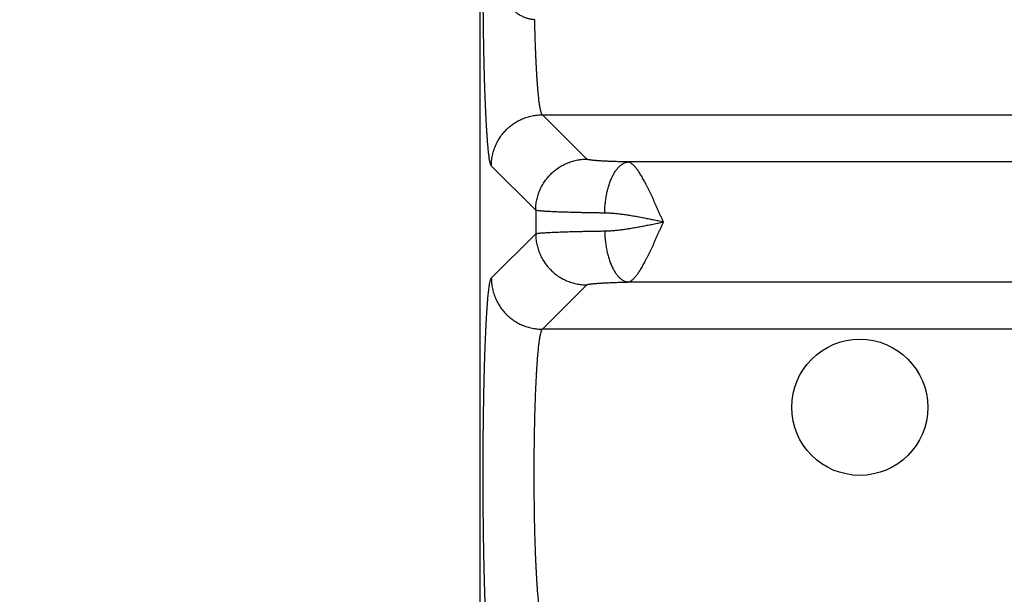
# Model space of a CAD drawing. Header units: inches. Extents: x 0 to 34, y 0 to 22.
# Tile 7 of 112: x 4.078 to 4.849, y 6.713 to 7.163. Entities that reach past the tile are written whole.
import ezdxf

# ---------------------------------------------------------------- set-up
doc = ezdxf.new("R2010")
doc.units = ezdxf.units.IN
doc.header["$LTSCALE"] = 1.87
doc.header["$MEASUREMENT"] = 0
doc.layers.get('0').update_dxf_attribs({"linetype": 'CONTINUOUS'})
doc.layers.add('DIMENSIONS', color=7, linetype='CONTINUOUS')
doc.styles.get("Standard").update_dxf_attribs({"font": 'txt', "width": 0.8})
doc.dimstyles.get("Standard").update_dxf_attribs({"dimtxt": 0.125, "dimasz": 0.18, "dimexe": 0.18, "dimexo": 0.0625, "dimgap": 0.09, "dimtad": 0, "dimtih": 1, "dimtoh": 1, "dimdec": 3, "dimzin": 4, "dimdsep": 46, "dimtxsty": 'STANDARD', "dimblk": '_FILLED', "dimblk1": '_FILLED', "dimblk2": '_FILLED', "dimcen": 0.09, "dimadec": 0, "dimazin": 0, "dimtol": 1, "dimtp": 0.01, "dimtm": 0.01, "dimtfac": 1, "dimtdec": 3, "dimtofl": 0, "dimtmove": 0, "dimatfit": 3, "dimldrblk": '_FILLED', "dimfxl": 1, "dimtolj": 1, "dimtzin": 4, "dimarcsym": 0})

# ---------------------------------------------------------------- blocks, each defined once
blk = doc.blocks.new('_FILLED')
at = {"color": 0, "linetype": 'BYBLOCK'}
blk.add_solid([(0, 0), (-1, 0.1736), (-1, -0.1736)], dxfattribs=at)
blk = doc.blocks.new('*D0')
at = {"layer": 'DIMENSIONS', "color": 2, "linetype": 'CONTINUOUS'}
for p, q in [((6.17263, 7.2117), (6.17263, 4.6033)), ((4.43813, 5.7017), (4.43813, 4.6033)), ((4.43813, 4.7283), (4.07813, 4.7283)), ((6.17263, 4.7283), (6.53263, 4.7283))]:
    blk.add_line(p, q, dxfattribs=at)
at = {"layer": 'DIMENSIONS', "color": 2, "linetype": 'CONTINUOUS', "xscale": 0.18, "yscale": 0.18, "zscale": 0.18}
blk.add_blockref('_FILLED', (4.43813, 4.7283), dxfattribs=at)
at = {"layer": 'DIMENSIONS', "color": 2, "linetype": 'CONTINUOUS', "xscale": 0.18, "yscale": 0.18, "zscale": 0.18, "rotation": 180}
blk.add_blockref('_FILLED', (6.17263, 4.7283), dxfattribs=at)
at = {"layer": 'DIMENSIONS', "color": 2, "linetype": 'CONTINUOUS', "width": 0.8}
for s, p in [('[', (5.21528, 4.6658)), (']', (5.81528, 4.6658)), ('1.735', (4.59028, 4.6658)), ('44.06', (5.31528, 4.6658))]:
    blk.add_text(s, height=0.125, dxfattribs=at).set_placement(p)

msp = doc.modelspace()

# ---------------------------------------------------------------- linework, layer by layer
at = {"color": 7, "linetype": 'CONTINUOUS'}
for p, q in [((4.43813, 9.04684), (4.43813, 5.7642)), ((4.52194, 7.05348), (4.48721, 7.08821)), ((4.48721, 7.08821), (7.85805, 7.08821)), ((7.79093, 7.05126), (4.55433, 7.05126)), ((4.48198, 7.01351), (4.44724, 7.04825)), ((4.48198, 7.01351), (4.48198, 6.99509)), ((4.44724, 6.96035), (4.48198, 6.99509)), ((4.48721, 6.92039), (4.52194, 6.95512)), ((7.79093, 6.95734), (4.55433, 6.95734)), ((7.85805, 6.92039), (4.48721, 6.92039))]:
    msp.add_line(p, q, dxfattribs=at)
msp.add_circle((4.73563, 6.8593), 0.05325, dxfattribs=at)
for points, knots in [([(4.44724, 7.04825), (4.44714, 7.04835), (4.44696, 7.04864), (4.44673, 7.0492), (4.44649, 7.04995), (4.44625, 7.0509), (4.44602, 7.05205), (4.44578, 7.0534), (4.44555, 7.05495), (4.44532, 7.05668), (4.44509, 7.05862), (4.44487, 7.06073), (4.44465, 7.06304), (4.44443, 7.06553), (4.44422, 7.0682), (4.44401, 7.07105), (4.4438, 7.07406), (4.4436, 7.07725), (4.44341, 7.08061), (4.44322, 7.08412), (4.44303, 7.08779), (4.44286, 7.09161), (4.44268, 7.09557), (4.44252, 7.09968), (4.44236, 7.10392), (4.44221, 7.10829), (4.44206, 7.11278), (4.44193, 7.11739), (4.4418, 7.12211), (4.44167, 7.12693), (4.44156, 7.13186), (4.44145, 7.13688), (4.44135, 7.14198), (4.44126, 7.14716), (4.44118, 7.15242), (4.44111, 7.15774), (4.44104, 7.16311), (4.44098, 7.16854), (4.44093, 7.17401), (4.4409, 7.17952), (4.44086, 7.18506), (4.44084, 7.19062), (4.44083, 7.19619), (4.44082, 7.20177), (4.44083, 7.20735), (4.44084, 7.21293), (4.44086, 7.21849), (4.44089, 7.22403), (4.44093, 7.22952), (4.44098, 7.23497), (4.44102, 7.23859), (4.44104, 7.24038)], [0, 0, 0, 0, 0.002185, 0.005289, 0.009373, 0.014463, 0.020567, 0.027681, 0.035798, 0.04491, 0.055009, 0.066085, 0.078123, 0.091108, 0.105022, 0.119848, 0.13557, 0.152171, 0.169629, 0.187918, 0.207005, 0.226864, 0.247477, 0.268823, 0.290876, 0.313599, 0.336957, 0.360918, 0.385455, 0.41054, 0.436142, 0.462224, 0.488749, 0.51568, 0.542982, 0.570622, 0.598562, 0.626769, 0.655206, 0.683837, 0.712618, 0.741505, 0.770459, 0.799452, 0.828458, 0.857442, 0.886347, 0.915113, 0.943682, 0.971996, 1, 1, 1, 1]), ([(4.4812, 7.16261), (4.48089, 7.16261), (4.48027, 7.16264), (4.47932, 7.16273), (4.47833, 7.16287), (4.47731, 7.16306), (4.47626, 7.16331), (4.47518, 7.16362), (4.47407, 7.164), (4.47293, 7.16445), (4.47175, 7.16498), (4.47053, 7.16561), (4.46926, 7.16634), (4.46794, 7.1672), (4.46656, 7.1682), (4.46513, 7.16934), (4.46365, 7.17066), (4.46214, 7.17215), (4.4606, 7.17384), (4.45904, 7.17572), (4.4575, 7.1778), (4.45598, 7.18007), (4.45451, 7.18253), (4.4531, 7.18513), (4.45178, 7.18788), (4.45056, 7.19074), (4.44943, 7.19368), (4.44842, 7.19668), (4.44781, 7.1987), (4.44752, 7.19972)], [0, 0, 0, 0, 0.01717, 0.035056, 0.0537, 0.073134, 0.093378, 0.11444, 0.136344, 0.159258, 0.183383, 0.208953, 0.236313, 0.265797, 0.297622, 0.331951, 0.368949, 0.408769, 0.451486, 0.497165, 0.545843, 0.597208, 0.650874, 0.706492, 0.763724, 0.822123, 0.881219, 0.940634, 1, 1, 1, 1]), ([(4.48721, 7.08821), (4.4871, 7.08829), (4.4869, 7.08853), (4.48665, 7.08899), (4.48639, 7.08963), (4.48614, 7.09043), (4.48589, 7.09141), (4.48563, 7.09255), (4.48538, 7.09386), (4.48514, 7.09534), (4.4849, 7.09697), (4.48466, 7.09877), (4.48442, 7.10073), (4.48419, 7.10285), (4.48396, 7.10511), (4.48374, 7.10753), (4.48353, 7.11008), (4.48332, 7.11278), (4.48312, 7.11562), (4.48292, 7.11859), (4.48273, 7.12168), (4.48255, 7.1249), (4.48238, 7.12824), (4.48221, 7.13168), (4.48206, 7.13524), (4.48191, 7.13889), (4.48177, 7.14264), (4.48163, 7.14648), (4.48151, 7.1504), (4.4814, 7.15441), (4.48129, 7.15848), (4.48123, 7.16122), (4.4812, 7.16261)], [0, 0, 0, 0, 0.005141, 0.01216, 0.021255, 0.032505, 0.045938, 0.061561, 0.079367, 0.099342, 0.121464, 0.145709, 0.172047, 0.200442, 0.230849, 0.263221, 0.297506, 0.333656, 0.371617, 0.411336, 0.452753, 0.495802, 0.540417, 0.586526, 0.634047, 0.682893, 0.732989, 0.784277, 0.836693, 0.890167, 0.944625, 1, 1, 1, 1]), ([(4.44724, 7.04825), (4.44724, 7.04893), (4.44728, 7.05027), (4.44744, 7.05229), (4.4477, 7.0543), (4.44806, 7.05629), (4.44852, 7.05826), (4.44908, 7.06021), (4.44974, 7.06212), (4.45049, 7.064), (4.45134, 7.06584), (4.45227, 7.06763), (4.4533, 7.06938), (4.45442, 7.07107), (4.45562, 7.0727), (4.4569, 7.07427), (4.45826, 7.07577), (4.45969, 7.0772), (4.46119, 7.07856), (4.46276, 7.07984), (4.46439, 7.08104), (4.46608, 7.08215), (4.46782, 7.08318), (4.46962, 7.08412), (4.47146, 7.08497), (4.47334, 7.08572), (4.47525, 7.08638), (4.4772, 7.08694), (4.47917, 7.0874), (4.48116, 7.08776), (4.48317, 7.08802), (4.48518, 7.08817), (4.48653, 7.08821), (4.48721, 7.08821)], [0, 0, 0, 0, 0.03224, 0.064483, 0.09673, 0.128979, 0.161231, 0.193486, 0.225743, 0.258003, 0.290265, 0.322528, 0.354794, 0.387061, 0.419328, 0.451597, 0.483866, 0.516135, 0.548404, 0.580673, 0.61294, 0.645207, 0.677472, 0.709736, 0.741998, 0.774257, 0.806515, 0.838769, 0.871021, 0.903271, 0.935517, 0.96776, 1, 1, 1, 1]), ([(4.48198, 7.01351), (4.48198, 7.01419), (4.48202, 7.01554), (4.48218, 7.01755), (4.48244, 7.01956), (4.4828, 7.02155), (4.48326, 7.02352), (4.48382, 7.02547), (4.48447, 7.02738), (4.48523, 7.02926), (4.48607, 7.0311), (4.48701, 7.03289), (4.48804, 7.03464), (4.48916, 7.03633), (4.49036, 7.03796), (4.49164, 7.03953), (4.49299, 7.04103), (4.49443, 7.04246), (4.49593, 7.04382), (4.4975, 7.0451), (4.49913, 7.0463), (4.50082, 7.04742), (4.50256, 7.04844), (4.50436, 7.04938), (4.5062, 7.05023), (4.50807, 7.05098), (4.50999, 7.05164), (4.51193, 7.0522), (4.51391, 7.05266), (4.5159, 7.05302), (4.5179, 7.05328), (4.51992, 7.05344), (4.52127, 7.05347), (4.52194, 7.05348)], [0, 0, 0, 0, 0.03224, 0.064483, 0.09673, 0.128979, 0.161231, 0.193486, 0.225743, 0.258003, 0.290265, 0.322529, 0.354794, 0.387061, 0.419329, 0.451597, 0.483866, 0.516135, 0.548404, 0.580673, 0.612941, 0.645208, 0.677473, 0.709737, 0.741999, 0.774258, 0.806515, 0.83877, 0.871022, 0.903271, 0.935517, 0.96776, 1, 1, 1, 1]), ([(4.55433, 7.05126), (4.55353, 7.05128), (4.55195, 7.05132), (4.54961, 7.05138), (4.54734, 7.05145), (4.54514, 7.05152), (4.54302, 7.05159), (4.54098, 7.05167), (4.53902, 7.05176), (4.53715, 7.05184), (4.53538, 7.05193), (4.5337, 7.05203), (4.53212, 7.05212), (4.53065, 7.05222), (4.52928, 7.05233), (4.52802, 7.05243), (4.52687, 7.05254), (4.52584, 7.05265), (4.52493, 7.05276), (4.52413, 7.05288), (4.52346, 7.05299), (4.5229, 7.0531), (4.52247, 7.05322), (4.52216, 7.05333), (4.522, 7.05342), (4.52194, 7.05348)], [0, 0, 0, 0, 0.073742, 0.145658, 0.215536, 0.283219, 0.34856, 0.411423, 0.471668, 0.529163, 0.5838, 0.635479, 0.684101, 0.729561, 0.77176, 0.810598, 0.845986, 0.877864, 0.906183, 0.930898, 0.951969, 0.969368, 0.98311, 0.993253, 1, 1, 1, 1]), ([(4.53596, 7.0113), (4.53597, 7.01198), (4.53601, 7.01334), (4.53612, 7.01538), (4.53628, 7.0174), (4.53648, 7.01941), (4.53673, 7.0214), (4.53702, 7.02336), (4.53736, 7.02529), (4.53774, 7.02718), (4.53817, 7.02903), (4.53864, 7.03084), (4.53915, 7.03259), (4.5397, 7.03429), (4.54029, 7.03593), (4.54091, 7.03751), (4.54157, 7.03901), (4.54226, 7.04045), (4.54298, 7.04181), (4.54374, 7.04309), (4.54452, 7.04429), (4.54532, 7.0454), (4.54615, 7.04642), (4.54701, 7.04735), (4.54788, 7.04819), (4.54876, 7.04894), (4.54967, 7.04958), (4.55058, 7.05012), (4.55151, 7.05057), (4.55244, 7.05091), (4.55338, 7.05115), (4.55402, 7.05124), (4.55433, 7.05126)], [0, 0, 0, 0, 0.043513, 0.086955, 0.130237, 0.173269, 0.215965, 0.258238, 0.300005, 0.341183, 0.381694, 0.421461, 0.460412, 0.498479, 0.535599, 0.571713, 0.606769, 0.640722, 0.673532, 0.705172, 0.73562, 0.764867, 0.792916, 0.819784, 0.845501, 0.870117, 0.8937, 0.916339, 0.938145, 0.959251, 0.979812, 1, 1, 1, 1]), ([(4.58191, 7.00433), (4.58155, 7.00513), (4.58083, 7.00672), (4.57977, 7.00913), (4.57872, 7.01153), (4.57767, 7.01391), (4.57663, 7.01626), (4.57559, 7.01859), (4.57456, 7.02087), (4.57353, 7.02311), (4.57251, 7.0253), (4.57149, 7.02743), (4.57049, 7.02949), (4.56951, 7.03149), (4.56853, 7.03342), (4.56757, 7.03526), (4.56662, 7.03703), (4.56568, 7.03871), (4.56476, 7.04029), (4.56385, 7.04178), (4.56296, 7.04317), (4.56208, 7.04446), (4.56123, 7.04565), (4.56039, 7.04672), (4.55956, 7.04768), (4.55876, 7.04854), (4.55799, 7.04928), (4.55723, 7.04991), (4.55648, 7.05043), (4.55575, 7.05083), (4.55503, 7.05111), (4.55456, 7.05123), (4.55433, 7.05126)], [0, 0, 0, 0, 0.047331, 0.094931, 0.142281, 0.189283, 0.23584, 0.281846, 0.327187, 0.371741, 0.415381, 0.457995, 0.499488, 0.539775, 0.578781, 0.616435, 0.652664, 0.687398, 0.72055, 0.752038, 0.781855, 0.810022, 0.836477, 0.861147, 0.884043, 0.905115, 0.924451, 0.942208, 0.958549, 0.973642, 0.987513, 1, 1, 1, 1]), ([(4.53596, 7.0113), (4.53478, 7.01132), (4.53244, 7.01135), (4.52897, 7.0114), (4.52559, 7.01146), (4.5223, 7.01152), (4.51911, 7.01159), (4.51602, 7.01166), (4.51303, 7.01173), (4.51017, 7.0118), (4.50741, 7.01188), (4.50478, 7.01196), (4.50228, 7.01204), (4.49991, 7.01213), (4.49767, 7.01221), (4.49556, 7.0123), (4.4936, 7.0124), (4.49178, 7.01249), (4.49011, 7.01259), (4.48859, 7.01268), (4.48722, 7.01278), (4.486, 7.01288), (4.48494, 7.01298), (4.48404, 7.01308), (4.48329, 7.01319), (4.48271, 7.01329), (4.48229, 7.01339), (4.48206, 7.01347), (4.48198, 7.01351)], [0, 0, 0, 0, 0.065683, 0.129859, 0.19243, 0.253299, 0.312374, 0.369561, 0.42476, 0.477867, 0.528791, 0.577463, 0.623816, 0.667778, 0.70927, 0.748222, 0.784574, 0.818268, 0.849253, 0.877483, 0.902913, 0.925501, 0.945208, 0.962008, 0.975883, 0.986826, 0.994845, 1, 1, 1, 1]), ([(4.5819, 7.0043), (4.58058, 7.00457), (4.57793, 7.00511), (4.57398, 7.00591), (4.57006, 7.00669), (4.56618, 7.00745), (4.56237, 7.00816), (4.55863, 7.00882), (4.55498, 7.00942), (4.55144, 7.00995), (4.54804, 7.0104), (4.54478, 7.01077), (4.54168, 7.01105), (4.53876, 7.01123), (4.53687, 7.01129), (4.53596, 7.0113)], [0, 0, 0, 0, 0.087182, 0.174009, 0.260033, 0.344996, 0.428535, 0.510273, 0.589836, 0.666828, 0.740792, 0.811339, 0.878216, 0.94118, 1, 1, 1, 1]), ([(4.48198, 6.99509), (4.48206, 6.99513), (4.48229, 6.99521), (4.48271, 6.99531), (4.48329, 6.99541), (4.48404, 6.99552), (4.48494, 6.99562), (4.486, 6.99572), (4.48722, 6.99582), (4.48859, 6.99592), (4.49011, 6.99601), (4.49178, 6.99611), (4.4936, 6.9962), (4.49556, 6.9963), (4.49767, 6.99639), (4.49991, 6.99647), (4.50228, 6.99656), (4.50478, 6.99664), (4.50741, 6.99672), (4.51017, 6.9968), (4.51303, 6.99687), (4.51602, 6.99694), (4.51911, 6.99701), (4.5223, 6.99708), (4.52559, 6.99714), (4.52897, 6.99719), (4.53244, 6.99725), (4.53478, 6.99728), (4.53596, 6.9973)], [0, 0, 0, 0, 0.005155, 0.013174, 0.024117, 0.037992, 0.054792, 0.074499, 0.097087, 0.122517, 0.150747, 0.181732, 0.215425, 0.251777, 0.290729, 0.332222, 0.376183, 0.422536, 0.471208, 0.522133, 0.575239, 0.630438, 0.687626, 0.746701, 0.80757, 0.870141, 0.934317, 1, 1, 1, 1]), ([(4.53596, 6.9973), (4.53687, 6.99731), (4.53876, 6.99737), (4.54169, 6.99755), (4.54478, 6.99783), (4.54804, 6.9982), (4.55144, 6.99865), (4.55498, 6.99918), (4.55862, 6.99978), (4.56236, 7.00044), (4.56618, 7.00115), (4.57005, 7.0019), (4.57398, 7.00268), (4.57793, 7.00349), (4.58058, 7.00402), (4.5819, 7.0043)], [0, 0, 0, 0, 0.058884, 0.121879, 0.188754, 0.25928, 0.333216, 0.410173, 0.489684, 0.571369, 0.654894, 0.739878, 0.825904, 0.912665, 1, 1, 1, 1]), ([(4.53596, 6.9973), (4.53597, 6.99662), (4.53601, 6.99526), (4.53612, 6.99322), (4.53628, 6.9912), (4.53648, 6.98919), (4.53673, 6.9872), (4.53702, 6.98524), (4.53736, 6.98331), (4.53774, 6.98142), (4.53817, 6.97957), (4.53864, 6.97776), (4.53915, 6.97601), (4.5397, 6.97431), (4.54029, 6.97267), (4.54091, 6.97109), (4.54157, 6.96958), (4.54226, 6.96815), (4.54298, 6.96679), (4.54374, 6.96551), (4.54452, 6.96431), (4.54532, 6.9632), (4.54615, 6.96218), (4.547, 6.96124), (4.54788, 6.96041), (4.54876, 6.95966), (4.54967, 6.95902), (4.55058, 6.95847), (4.55151, 6.95803), (4.55244, 6.95769), (4.55338, 6.95745), (4.55402, 6.95736), (4.55433, 6.95734)], [0, 0, 0, 0, 0.043513, 0.086955, 0.130237, 0.173269, 0.215965, 0.258238, 0.300005, 0.341183, 0.381693, 0.421461, 0.460412, 0.498479, 0.535599, 0.571713, 0.606769, 0.640721, 0.673532, 0.705172, 0.73562, 0.764867, 0.792916, 0.819784, 0.845501, 0.870117, 0.8937, 0.916339, 0.938145, 0.959251, 0.979812, 1, 1, 1, 1]), ([(4.55433, 6.95734), (4.55455, 6.95737), (4.55502, 6.95748), (4.55572, 6.95776), (4.55646, 6.95815), (4.55721, 6.95867), (4.55797, 6.9593), (4.55875, 6.96004), (4.55955, 6.9609), (4.56037, 6.96186), (4.56121, 6.96293), (4.56207, 6.96412), (4.56295, 6.96541), (4.56384, 6.9668), (4.56474, 6.96829), (4.56567, 6.96988), (4.56661, 6.97156), (4.56756, 6.97332), (4.56853, 6.97517), (4.5695, 6.9771), (4.57049, 6.9791), (4.57149, 6.98117), (4.5725, 6.9833), (4.57353, 6.98549), (4.57456, 6.98773), (4.57559, 6.99001), (4.57663, 6.99234), (4.57767, 6.9947), (4.57873, 6.99708), (4.57978, 6.99949), (4.58086, 7.0019), (4.58155, 7.00352), (4.58191, 7.00433)], [0, 0, 0, 0, 0.012261, 0.02577, 0.040798, 0.057223, 0.075043, 0.094399, 0.115419, 0.138217, 0.162861, 0.189297, 0.217459, 0.247281, 0.278762, 0.311893, 0.346603, 0.382827, 0.420488, 0.459498, 0.499781, 0.541266, 0.583875, 0.627521, 0.672083, 0.717414, 0.763394, 0.809955, 0.857003, 0.904397, 0.951996, 1, 1, 1, 1]), ([(4.48198, 6.99509), (4.48198, 6.99441), (4.48202, 6.99306), (4.48218, 6.99105), (4.48244, 6.98904), (4.4828, 6.98705), (4.48326, 6.98508), (4.48382, 6.98313), (4.48447, 6.98122), (4.48523, 6.97934), (4.48607, 6.9775), (4.48701, 6.97571), (4.48804, 6.97396), (4.48916, 6.97227), (4.49036, 6.97064), (4.49164, 6.96907), (4.49299, 6.96757), (4.49443, 6.96614), (4.49593, 6.96478), (4.4975, 6.9635), (4.49913, 6.9623), (4.50082, 6.96118), (4.50256, 6.96016), (4.50436, 6.95922), (4.5062, 6.95837), (4.50807, 6.95762), (4.50999, 6.95696), (4.51193, 6.9564), (4.51391, 6.95594), (4.5159, 6.95558), (4.5179, 6.95532), (4.51992, 6.95516), (4.52127, 6.95513), (4.52194, 6.95512)], [0, 0, 0, 0, 0.03224, 0.064483, 0.09673, 0.128979, 0.161231, 0.193486, 0.225743, 0.258003, 0.290265, 0.322529, 0.354794, 0.387061, 0.419329, 0.451597, 0.483866, 0.516135, 0.548404, 0.580673, 0.612941, 0.645208, 0.677473, 0.709737, 0.741999, 0.774258, 0.806515, 0.83877, 0.871022, 0.903271, 0.935517, 0.96776, 1, 1, 1, 1]), ([(4.44724, 6.65325), (4.44714, 6.65335), (4.44696, 6.65365), (4.44672, 6.65421), (4.44648, 6.65498), (4.44624, 6.65595), (4.446, 6.65713), (4.44577, 6.65851), (4.44553, 6.66009), (4.4453, 6.66186), (4.44507, 6.66383), (4.44484, 6.666), (4.44462, 6.66836), (4.4444, 6.6709), (4.44418, 6.67363), (4.44397, 6.67654), (4.44376, 6.67963), (4.44356, 6.68289), (4.44337, 6.68632), (4.44318, 6.68991), (4.44299, 6.69366), (4.44281, 6.69756), (4.44264, 6.70161), (4.44248, 6.7058), (4.44232, 6.71013), (4.44217, 6.71458), (4.44202, 6.71917), (4.44188, 6.72387), (4.44176, 6.72868), (4.44163, 6.7336), (4.44152, 6.73862), (4.44142, 6.74373), (4.44132, 6.74893), (4.44123, 6.7542), (4.44115, 6.75954), (4.44108, 6.76495), (4.44101, 6.77042), (4.44096, 6.77593), (4.44092, 6.78148), (4.44088, 6.78707), (4.44085, 6.79269), (4.44083, 6.79833), (4.44083, 6.80397), (4.44083, 6.80962), (4.44083, 6.81527), (4.44085, 6.8209), (4.44088, 6.82652), (4.44092, 6.83211), (4.44096, 6.83767), (4.44101, 6.84318), (4.44108, 6.84864), (4.44115, 6.85405), (4.44123, 6.8594), (4.44132, 6.86467), (4.44142, 6.86986), (4.44152, 6.87498), (4.44163, 6.87999), (4.44176, 6.88491), (4.44188, 6.88973), (4.44202, 6.89443), (4.44217, 6.89901), (4.44232, 6.90347), (4.44248, 6.9078), (4.44264, 6.91199), (4.44281, 6.91604), (4.44299, 6.91994), (4.44318, 6.92369), (4.44337, 6.92728), (4.44356, 6.9307), (4.44376, 6.93396), (4.44397, 6.93705), (4.44418, 6.93996), (4.4444, 6.94269), (4.44462, 6.94524), (4.44484, 6.94759), (4.44507, 6.94976), (4.4453, 6.95173), (4.44553, 6.95351), (4.44577, 6.95509), (4.446, 6.95647), (4.44624, 6.95764), (4.44648, 6.95862), (4.44672, 6.95938), (4.44696, 6.95995), (4.44714, 6.96025), (4.44724, 6.96035)], [0, 0, 0, 0, 0.001388, 0.003363, 0.005968, 0.009215, 0.013111, 0.017652, 0.022836, 0.028656, 0.035107, 0.042183, 0.049876, 0.058178, 0.067078, 0.076563, 0.086616, 0.097226, 0.108379, 0.120062, 0.132257, 0.144946, 0.158113, 0.171743, 0.185818, 0.200316, 0.215215, 0.230496, 0.246141, 0.262131, 0.278443, 0.295054, 0.311937, 0.329072, 0.346438, 0.364013, 0.381773, 0.399691, 0.417742, 0.435904, 0.454153, 0.472464, 0.490813, 0.509173, 0.527521, 0.54583, 0.564079, 0.582243, 0.600297, 0.618215, 0.635972, 0.653545, 0.670912, 0.688049, 0.704934, 0.721544, 0.737855, 0.753844, 0.769489, 0.784771, 0.79967, 0.814167, 0.828242, 0.841872, 0.855039, 0.867728, 0.879924, 0.891608, 0.902762, 0.913371, 0.923425, 0.93291, 0.941809, 0.950109, 0.9578, 0.964877, 0.971331, 0.977154, 0.98234, 0.986884, 0.990781, 0.994029, 0.996635, 0.998612, 1, 1, 1, 1]), ([(4.44724, 6.96035), (4.44724, 6.95967), (4.44728, 6.95833), (4.44744, 6.95631), (4.4477, 6.9543), (4.44806, 6.95231), (4.44852, 6.95034), (4.44908, 6.94839), (4.44974, 6.94648), (4.45049, 6.9446), (4.45134, 6.94276), (4.45227, 6.94097), (4.4533, 6.93922), (4.45442, 6.93753), (4.45562, 6.9359), (4.4569, 6.93433), (4.45826, 6.93283), (4.45969, 6.9314), (4.46119, 6.93004), (4.46276, 6.92876), (4.46439, 6.92756), (4.46608, 6.92645), (4.46782, 6.92542), (4.46962, 6.92448), (4.47146, 6.92363), (4.47334, 6.92288), (4.47525, 6.92222), (4.4772, 6.92166), (4.47917, 6.9212), (4.48116, 6.92084), (4.48317, 6.92058), (4.48518, 6.92042), (4.48653, 6.92039), (4.48721, 6.92039)], [0, 0, 0, 0, 0.03224, 0.064483, 0.09673, 0.128979, 0.161231, 0.193486, 0.225743, 0.258003, 0.290265, 0.322528, 0.354794, 0.387061, 0.419328, 0.451597, 0.483866, 0.516135, 0.548404, 0.580673, 0.61294, 0.645207, 0.677472, 0.709736, 0.741998, 0.774257, 0.806515, 0.838769, 0.871021, 0.903271, 0.935517, 0.96776, 1, 1, 1, 1]), ([(4.52194, 6.95512), (4.522, 6.95518), (4.52216, 6.95527), (4.52247, 6.95538), (4.5229, 6.95549), (4.52346, 6.95561), (4.52413, 6.95572), (4.52493, 6.95584), (4.52584, 6.95595), (4.52687, 6.95606), (4.52802, 6.95617), (4.52928, 6.95627), (4.53065, 6.95637), (4.53212, 6.95647), (4.5337, 6.95657), (4.53538, 6.95667), (4.53715, 6.95676), (4.53902, 6.95684), (4.54098, 6.95693), (4.54302, 6.95701), (4.54514, 6.95708), (4.54734, 6.95715), (4.54961, 6.95722), (4.55195, 6.95728), (4.55353, 6.95732), (4.55433, 6.95734)], [0, 0, 0, 0, 0.006747, 0.016888, 0.030628, 0.048025, 0.069094, 0.093805, 0.12212, 0.153995, 0.189379, 0.228212, 0.270405, 0.31586, 0.364475, 0.416147, 0.470779, 0.528268, 0.588502, 0.651354, 0.716685, 0.784363, 0.854244, 0.926175, 1, 1, 1, 1]), ([(4.48721, 6.69321), (4.4871, 6.69329), (4.4869, 6.69353), (4.48664, 6.69401), (4.48638, 6.69466), (4.48613, 6.69548), (4.48587, 6.69648), (4.48561, 6.69765), (4.48536, 6.69899), (4.48511, 6.7005), (4.48487, 6.70218), (4.48462, 6.70403), (4.48439, 6.70603), (4.48415, 6.7082), (4.48393, 6.71052), (4.4837, 6.71299), (4.48349, 6.71561), (4.48328, 6.71837), (4.48307, 6.72127), (4.48288, 6.72431), (4.48269, 6.72747), (4.48251, 6.73076), (4.48233, 6.73417), (4.48217, 6.7377), (4.48201, 6.74133), (4.48186, 6.74506), (4.48172, 6.74889), (4.48159, 6.75281), (4.48147, 6.75682), (4.48136, 6.7609), (4.48125, 6.76506), (4.48116, 6.76928), (4.48108, 6.77356), (4.48101, 6.77789), (4.48094, 6.78226), (4.48089, 6.78668), (4.48085, 6.79112), (4.48082, 6.79559), (4.4808, 6.80008), (4.48079, 6.80458), (4.48079, 6.80908), (4.4808, 6.81358), (4.48082, 6.81807), (4.48085, 6.82254), (4.48089, 6.82698), (4.48094, 6.83139), (4.48101, 6.83577), (4.48108, 6.8401), (4.48116, 6.84437), (4.48126, 6.84859), (4.48136, 6.85274), (4.48147, 6.85682), (4.48159, 6.86083), (4.48172, 6.86474), (4.48186, 6.86857), (4.48201, 6.8723), (4.48217, 6.87593), (4.48233, 6.87945), (4.48251, 6.88285), (4.48269, 6.88614), (4.48288, 6.8893), (4.48307, 6.89234), (4.48328, 6.89523), (4.48349, 6.89799), (4.4837, 6.90061), (4.48393, 6.90308), (4.48415, 6.9054), (4.48439, 6.90757), (4.48462, 6.90957), (4.48487, 6.91142), (4.48511, 6.9131), (4.48536, 6.91461), (4.48561, 6.91595), (4.48587, 6.91712), (4.48613, 6.91812), (4.48638, 6.91894), (4.48664, 6.91959), (4.4869, 6.92007), (4.4871, 6.92031), (4.48721, 6.92039)], [0, 0, 0, 0, 0.001713, 0.00406, 0.007107, 0.01088, 0.015391, 0.02064, 0.026626, 0.033342, 0.040782, 0.048937, 0.057794, 0.067342, 0.077563, 0.088441, 0.09996, 0.112105, 0.124856, 0.138194, 0.152095, 0.16654, 0.181505, 0.196968, 0.212903, 0.229285, 0.246088, 0.263289, 0.280858, 0.298769, 0.316991, 0.335497, 0.354259, 0.37325, 0.392437, 0.411791, 0.431281, 0.450878, 0.470551, 0.490271, 0.510005, 0.529722, 0.549393, 0.568987, 0.588474, 0.607822, 0.627001, 0.645981, 0.664734, 0.68323, 0.701442, 0.719338, 0.736891, 0.754075, 0.770863, 0.78723, 0.803149, 0.818595, 0.833545, 0.847974, 0.861861, 0.875186, 0.887926, 0.900059, 0.911567, 0.922437, 0.932655, 0.942202, 0.951061, 0.959218, 0.966658, 0.973375, 0.97936, 0.984609, 0.98912, 0.992893, 0.99594, 0.998287, 1, 1, 1, 1])]:
    msp.add_open_spline(points, degree=3, knots=knots, dxfattribs=at)

# ---------------------------------------------------------------- dimensions: what is measured, and where the dimension line sits
at = {"layer": 'DIMENSIONS', "color": 2, "linetype": 'CONTINUOUS'}
dim = msp.add_linear_dim(base=(6.172629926, 4.7282994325), p1=(4.438129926, 5.7017042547), p2=(6.172629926, 7.2116994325), dimstyle='Standard', dxfattribs=at)
dim.commit()
dim.dimension.update_dxf_attribs({"geometry": '*D0', "text_midpoint": (5.2527773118, 4.7282994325), "dimtype": 160})

doc.saveas('drawing.dxf')
